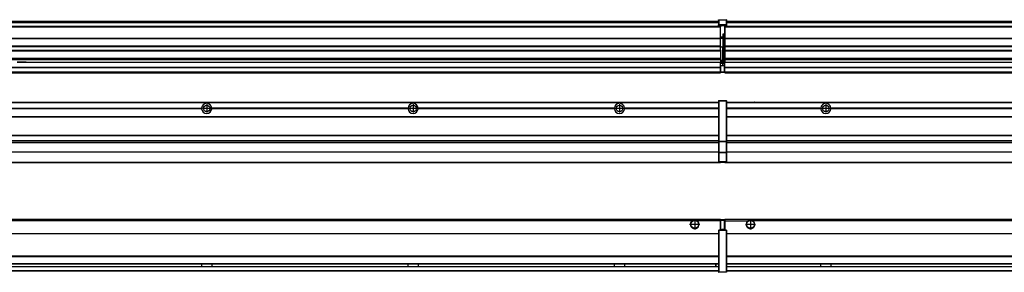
# Model space of a CAD drawing. Header units: inches. Extents: x -381 to 29622, y -418 to 176.
# Tile 37 of 50: x 18172 to 19126, y -154 to 90. Entities that reach past the tile are written whole.
import ezdxf

# ---------------------------------------------------------------- set-up
doc = ezdxf.new("R2010")
doc.units = ezdxf.units.IN
doc.linetypes.add('DOT_CENTER', pattern=[14, 12, -1, 0, -1])
doc.layers.add('1', color=7, linetype='Continuous')

# ---------------------------------------------------------------- blocks, each defined once
blk = doc.blocks.new('Modulos_intermedio__FL-14__17__22', base_point=(18855.18, -48.03))
at = {"color": 7, "linetype": 'Continuous'}
for p, q in [((18856.88, 10.47), (20249.18, 10.47)), ((18856.88, 10.22), (20249.18, 10.22)), ((18876.43, 10.47), (18876.48, 10.52)), ((18876.48, 10.52), (18883.88, 10.52)), ((18883.93, 10.47), (18883.88, 10.52)), ((18948.29, 4.77), (18856.88, 4.77)), ((18948.28, 4.47), (18856.88, 4.47)), ((18948.29, 4.17), (18856.88, 4.17)), ((18948.28, 4.47), (18948.29, 4.77)), ((18948.29, 4.17), (18948.28, 4.47)), ((18950.45, 6.05), (18950.44, 6.04)), ((18950.44, 2.91), (18950.45, 2.89)), ((18958.07, 4.77), (18958.08, 4.47)), ((19148.29, 4.77), (18958.07, 4.77)), ((18958.08, 4.47), (18958.07, 4.17)), ((19148.29, 4.17), (18958.07, 4.17)), ((19148.28, 4.47), (18958.08, 4.47)), ((18856.88, -3.53), (20249.18, -3.53)), ((18856.88, -3.78), (20249.18, -3.78)), ((20249.18, -4.03), (18856.88, -4.03)), ((18856.88, -21.53), (20249.18, -21.53)), ((18856.88, -21.78), (20249.18, -21.78)), ((18856.88, -26.73), (20249.18, -26.73)), ((18856.88, -26.82), (20249.18, -26.82)), ((18856.88, -28.37), (20249.18, -28.37)), ((18856.88, -28.53), (20249.18, -28.53)), ((18856.88, -28.65), (20249.18, -28.65)), ((20249.18, -38.02), (18856.88, -38.02)), ((20249.18, -38.11), (18856.88, -38.11)), ((18855.18, -47.53), (18855.18, -48.03)), ((18856.63, -47.53), (20249.43, -47.53)), ((18855.18, -48.03), (20251.18, -48.03))]:
    blk.add_line(p, q, dxfattribs=at)
blk.add_circle((18953.18, 4.47), 3.15, dxfattribs=at)
for start, end in [(3.5101, 176.4899), (183.51008, 356.48992)]:
    blk.add_arc((18953.18, 4.47), 4.9, start, end, dxfattribs=at)
at = {"layer": '1', "color": 2, "linetype": 'DOT_CENTER'}
for p, q in [((18957.33, 4.47), (18949.03, 4.47)), ((18953.18, 8.62), (18953.18, 0.32))]:
    blk.add_line(p, q, dxfattribs=at)
blk = doc.blocks.new('Modulos_intermedio__FL-14__12__33', base_point=(17455.18, -48.03))
at = {"color": 7, "linetype": 'Continuous'}
for p, q in [((17456.88, 10.47), (18849.18, 10.47)), ((17456.88, 10.22), (18849.18, 10.22)), ((18822.43, 10.47), (18822.48, 10.52)), ((18822.48, 10.52), (18829.88, 10.52)), ((18829.93, 10.47), (18829.88, 10.52)), ((18849.18, 11.72), (18849.19, 11.79)), ((18849.18, 11.72), (18849.18, 11.47)), ((18849.18, 11.47), (18849.18, -27.21)), ((18849.18, 11.47), (18849.43, 11.47)), ((18849.19, 11.79), (18849.2, 11.82)), ((18849.2, 11.82), (18849.22, 11.86)), ((18849.22, 11.86), (18849.25, 11.9)), ((18849.25, 11.9), (18849.29, 11.93)), ((18849.29, 11.93), (18849.34, 11.96)), ((18849.34, 11.96), (18849.36, 11.96)), ((18849.36, 11.96), (18849.43, 11.97)), ((18849.43, 11.97), (18849.43, 11.47)), ((18849.43, 11.97), (18856.63, 11.97)), ((18856.63, 11.47), (18849.43, 11.47)), ((18849.43, 11.47), (18849.43, -27.21)), ((18856.63, 11.97), (18856.63, 11.47)), ((18856.7, 11.96), (18856.63, 11.97)), ((18856.88, 11.47), (18856.63, 11.47)), ((18856.63, 11.47), (18856.63, -27.21)), ((18856.72, 11.96), (18856.7, 11.96)), ((18856.76, 11.93), (18856.72, 11.96)), ((18856.8, 11.9), (18856.76, 11.93)), ((18856.84, 11.86), (18856.8, 11.9)), ((18856.86, 11.82), (18856.84, 11.86)), ((18856.87, 11.79), (18856.86, 11.82)), ((18856.88, 11.72), (18856.87, 11.79)), ((18856.88, 11.72), (18856.88, 11.47)), ((18856.88, 11.47), (18856.88, -27.21)), ((18158.07, 4.77), (18348.29, 4.77)), ((18348.29, 4.17), (18158.07, 4.17)), ((18348.28, 4.47), (18158.08, 4.47)), ((18348.28, 4.47), (18348.29, 4.77)), ((18348.29, 4.17), (18348.28, 4.47)), ((18358.08, 4.47), (18358.07, 4.77)), ((18548.29, 4.77), (18358.07, 4.77)), ((18358.07, 4.17), (18358.08, 4.47)), ((18548.29, 4.17), (18358.07, 4.17)), ((18548.28, 4.47), (18358.08, 4.47)), ((18548.29, 4.77), (18548.28, 4.47)), ((18548.28, 4.47), (18548.29, 4.17)), ((18748.29, 4.77), (18558.07, 4.77)), ((18558.08, 4.47), (18558.07, 4.77)), ((18558.07, 4.17), (18558.08, 4.47)), ((18748.29, 4.17), (18558.07, 4.17)), ((18748.28, 4.47), (18558.08, 4.47)), ((18748.29, 4.77), (18748.28, 4.47)), ((18748.28, 4.47), (18748.29, 4.17)), ((18758.08, 4.47), (18758.07, 4.77)), ((18849.18, 4.77), (18758.07, 4.77)), ((18758.07, 4.17), (18758.08, 4.47)), ((18849.18, 4.17), (18758.07, 4.17)), ((18849.18, 4.47), (18758.08, 4.47)), ((17456.88, -3.53), (18849.18, -3.53)), ((17456.88, -3.78), (18849.18, -3.78)), ((18849.18, -4.03), (17456.88, -4.03)), ((17456.88, -21.53), (18849.18, -21.53)), ((17456.88, -21.78), (18849.18, -21.78)), ((17456.88, -26.73), (18849.18, -26.73)), ((17456.88, -26.82), (18849.18, -26.82)), ((17456.88, -28.37), (18849.18, -28.37)), ((17456.88, -28.53), (18849.18, -28.53)), ((18849.18, -27.21), (18849.43, -27.21)), ((18849.18, -27.21), (18849.18, -27.52)), ((18849.18, -27.52), (18849.18, -38.19)), ((18849.18, -27.52), (18849.19, -27.54)), ((18849.19, -27.54), (18849.22, -27.57)), ((18849.22, -27.57), (18849.25, -27.59)), ((18849.25, -27.59), (18849.29, -27.6)), ((18849.29, -27.6), (18849.34, -27.61)), ((18849.34, -27.61), (18849.36, -27.61)), ((18849.36, -27.61), (18849.43, -27.62)), ((18849.43, -27.21), (18849.43, -27.62)), ((18849.43, -27.21), (18856.63, -27.21)), ((18849.43, -27.62), (18849.43, -38.3)), ((18849.43, -27.62), (18856.63, -27.62)), ((18856.63, -27.21), (18856.63, -27.62)), ((18856.88, -27.21), (18856.63, -27.21)), ((18856.7, -27.61), (18856.63, -27.62)), ((18856.63, -27.62), (18856.63, -38.3)), ((18856.72, -27.61), (18856.7, -27.61)), ((18856.76, -27.6), (18856.72, -27.61)), ((18856.8, -27.59), (18856.76, -27.6)), ((18856.84, -27.57), (18856.8, -27.59)), ((18856.87, -27.54), (18856.84, -27.57)), ((18856.88, -27.52), (18856.87, -27.54)), ((18856.88, -27.21), (18856.88, -27.52)), ((18856.88, -27.52), (18856.88, -38.19)), ((17456.88, -28.65), (18849.18, -28.65)), ((18849.18, -38.02), (17456.88, -38.02)), ((18849.18, -38.11), (17456.88, -38.11)), ((17456.63, -47.53), (18849.43, -47.53)), ((18849.18, -38.19), (18849.18, -38.71)), ((18849.18, -38.19), (18849.19, -38.22)), ((18849.18, -38.71), (18849.18, -47.03)), ((18849.18, -38.71), (18849.43, -38.71)), ((18849.18, -47.03), (18849.18, -47.28)), ((18849.18, -47.03), (18849.43, -47.03)), ((18849.18, -47.28), (18849.19, -47.34)), ((18849.19, -38.22), (18849.22, -38.25)), ((18849.19, -47.34), (18849.2, -47.37)), ((18849.2, -47.37), (18849.22, -47.41)), ((18849.22, -38.25), (18849.25, -38.27)), ((18849.22, -47.41), (18849.25, -47.45)), ((18849.25, -38.27), (18849.29, -38.28)), ((18849.25, -47.45), (18849.29, -47.49)), ((18849.29, -38.28), (18849.34, -38.29)), ((18849.29, -47.49), (18849.34, -47.51)), ((18849.34, -38.29), (18849.36, -38.29)), ((18849.34, -47.51), (18849.36, -47.52)), ((18849.36, -38.29), (18849.43, -38.3)), ((18849.36, -47.52), (18849.43, -47.53)), ((18856.63, -38.3), (18849.43, -38.3)), ((18849.43, -38.3), (18849.43, -38.71)), ((18856.63, -38.71), (18849.43, -38.71)), ((18849.43, -38.71), (18849.43, -47.03)), ((18849.43, -47.03), (18849.43, -47.53)), ((18849.43, -47.03), (18856.63, -47.03)), ((18849.43, -47.53), (18856.63, -47.53)), ((18851.18, -47.53), (18851.18, -48.03)), ((18856.7, -38.29), (18856.63, -38.3)), ((18856.63, -38.3), (18856.63, -38.71)), ((18856.63, -38.71), (18856.63, -47.03)), ((18856.88, -38.71), (18856.63, -38.71)), ((18856.88, -47.03), (18856.63, -47.03)), ((18856.63, -47.03), (18856.63, -47.53)), ((18856.7, -47.52), (18856.63, -47.53)), ((18856.72, -38.29), (18856.7, -38.29)), ((18856.72, -47.51), (18856.7, -47.52)), ((18856.76, -38.28), (18856.72, -38.29)), ((18856.76, -47.49), (18856.72, -47.51)), ((18856.8, -38.27), (18856.76, -38.28)), ((18856.8, -47.45), (18856.76, -47.49)), ((18856.84, -38.25), (18856.8, -38.27)), ((18856.84, -47.41), (18856.8, -47.45)), ((18856.87, -38.22), (18856.84, -38.25)), ((18856.86, -47.37), (18856.84, -47.41)), ((18856.87, -47.34), (18856.86, -47.37)), ((18856.88, -38.19), (18856.87, -38.22)), ((18856.88, -47.28), (18856.87, -47.34)), ((18856.88, -38.19), (18856.88, -38.71)), ((18856.88, -38.71), (18856.88, -47.03)), ((18856.88, -47.03), (18856.88, -47.28)), ((17455.18, -48.03), (18851.18, -48.03))]:
    blk.add_line(p, q, dxfattribs=at)
for centre in [(18353.18, 4.47), (18553.18, 4.47), (18753.18, 4.47)]:
    blk.add_circle(centre, 3.15, dxfattribs=at)
for centre, start, end in [((18353.18, 4.47), 3.5101, 176.4899), ((18353.18, 4.47), 183.51008, 356.48992), ((18553.18, 4.47), 3.5101, 176.4899), ((18553.18, 4.47), 183.51008, 356.48992), ((18753.18, 4.47), 3.5101, 176.4899), ((18753.18, 4.47), 183.51008, 356.48992)]:
    blk.add_arc(centre, 4.9, start, end, dxfattribs=at)
at = {"layer": '1', "color": 2, "linetype": 'DOT_CENTER'}
for p, q in [((18357.33, 4.47), (18349.03, 4.47)), ((18353.18, 8.62), (18353.18, 0.32)), ((18557.33, 4.47), (18549.03, 4.47)), ((18553.18, 8.62), (18553.18, 0.32)), ((18757.33, 4.47), (18749.03, 4.47)), ((18753.18, 8.62), (18753.18, 0.32))]:
    blk.add_line(p, q, dxfattribs=at)
blk = doc.blocks.new('F-286__38', base_point=(621.12, -75.97))
for name, p in [('Modulos_intermedio__FL-14__12__33', (17455.18, -48.03)), ('Modulos_intermedio__FL-14__17__22', (18855.18, -48.03))]:
    blk.add_blockref(name, p)
blk = doc.blocks.new('Alzado2', base_point=(2889, -32))
blk.add_blockref('F-286__38', (621.12, -75.97))
blk = doc.blocks.new('Modulos_intermedio__FL-14__17__51', base_point=(18855.18, 38.97))
at = {"color": 7, "linetype": 'Continuous'}
for p, q in [((18856.88, 88.97), (20249.18, 88.97)), ((18856.88, 88.96), (20249.18, 88.96)), ((18856.88, 88.35), (20249.18, 88.35)), ((18856.88, 88.03), (20249.18, 88.03)), ((18856.88, 87.7), (20249.18, 87.7)), ((18855.18, 84.47), (18855.18, 83.99)), ((20251.18, 83.99), (18855.18, 83.99)), ((18855.18, 83.99), (18855.18, 83.97)), ((18855.18, 83.97), (20251.18, 83.97)), ((18855.18, 83.97), (18855.18, 83.47)), ((18855.18, 83.47), (20251.18, 83.47)), ((18855.18, 83.47), (18855.18, 72.41)), ((18855.18, 72.41), (20251.18, 72.41)), ((18855.18, 72.41), (18855.18, 72.16)), ((18855.18, 72.16), (18855.18, 64.79)), ((18855.18, 72.16), (20251.18, 72.16)), ((18855.18, 64.79), (18855.18, 64.54)), ((20251.18, 64.79), (18855.18, 64.79)), ((18855.18, 64.54), (20251.18, 64.54)), ((18855.18, 64.54), (18855.18, 60.91)), ((18855.18, 60.91), (20251.18, 60.91)), ((18855.18, 60.91), (18855.18, 60.41)), ((18855.18, 60.41), (18855.18, 59.42)), ((18855.18, 60.41), (20251.18, 60.41)), ((18855.18, 59.42), (18855.18, 53.15)), ((18855.18, 53.15), (20251.18, 53.15)), ((18855.18, 53.15), (18855.18, 51.48)), ((18855.18, 51.48), (18855.18, 51.37)), ((20251.18, 51.48), (18855.18, 51.48)), ((18855.18, 51.37), (18855.18, 49.19)), ((18855.18, 49.19), (19169.43, 49.19)), ((18855.18, 49.19), (18855.18, 49.16)), ((18855.18, 49.16), (19169.43, 49.16)), ((18855.18, 44.48), (18855.18, 49.16)), ((18855.18, 44.48), (20251.13, 44.48)), ((18855.18, 44.48), (18855.18, 44.04)), ((18855.18, 44.04), (20251.13, 44.04)), ((18855.18, 39.97), (18855.18, 44.04)), ((18855.18, 39.97), (20251.13, 39.97)), ((18855.18, 39.97), (18855.18, 39.47)), ((18855.18, 39.47), (20251.13, 39.47)), ((18855.18, 39.47), (18855.18, 39.22)), ((18855.18, 39.22), (20251.13, 39.22)), ((18855.18, 39.22), (18855.18, 38.97)), ((18855.18, 38.97), (20251.13, 38.97))]:
    blk.add_line(p, q, dxfattribs=at)
blk = doc.blocks.new('Modulos_intermedio__FL-14__12__62', base_point=(17455.18, 38.97))
at = {"color": 7, "linetype": 'Continuous'}
for p, q in [((17456.88, 88.97), (18849.18, 88.97)), ((17456.88, 88.96), (18849.18, 88.96)), ((17456.88, 88.35), (18849.18, 88.35)), ((17456.88, 88.03), (18849.18, 88.03)), ((17456.88, 87.7), (18849.18, 87.7)), ((18849.18, 90.22), (18849.19, 90.29)), ((18849.18, 90.22), (18849.2, 90.24)), ((18849.18, 90.22), (18849.18, 90.16)), ((18849.18, 90.16), (18849.18, 90.22)), ((18849.18, 90.16), (18849.18, 85.33)), ((18849.19, 90.29), (18849.2, 90.32)), ((18849.2, 90.32), (18849.22, 90.36)), ((18849.2, 90.24), (18849.22, 90.28)), ((18849.22, 90.36), (18849.25, 90.4)), ((18849.22, 90.28), (18849.25, 90.32)), ((18849.25, 90.4), (18849.29, 90.43)), ((18849.25, 90.32), (18849.29, 90.35)), ((18849.29, 90.43), (18849.34, 90.46)), ((18849.29, 90.35), (18849.34, 90.37)), ((18849.34, 90.46), (18849.36, 90.46)), ((18849.34, 90.37), (18849.36, 90.38)), ((18849.36, 90.46), (18849.43, 90.47)), ((18849.36, 90.38), (18849.43, 90.39)), ((18849.43, 90.47), (18849.43, 90.39)), ((18849.43, 90.47), (18856.63, 90.47)), ((18849.43, 90.39), (18849.43, 85.56)), ((18849.43, 90.39), (18856.63, 90.39)), ((18856.63, 90.47), (18856.63, 90.39)), ((18856.7, 90.46), (18856.63, 90.47)), ((18856.63, 90.39), (18856.63, 85.56)), ((18856.7, 90.38), (18856.63, 90.39)), ((18856.72, 90.46), (18856.7, 90.46)), ((18856.72, 90.37), (18856.7, 90.38)), ((18856.76, 90.43), (18856.72, 90.46)), ((18856.76, 90.35), (18856.72, 90.37)), ((18856.8, 90.4), (18856.76, 90.43)), ((18856.8, 90.32), (18856.76, 90.35)), ((18856.84, 90.36), (18856.8, 90.4)), ((18856.84, 90.28), (18856.8, 90.32)), ((18856.86, 90.32), (18856.84, 90.36)), ((18856.86, 90.24), (18856.84, 90.28)), ((18856.87, 90.29), (18856.86, 90.32)), ((18856.88, 90.22), (18856.86, 90.24)), ((18856.88, 90.22), (18856.87, 90.29)), ((18856.88, 90.22), (18856.88, 90.16)), ((18856.88, 90.16), (18856.88, 90.22)), ((18856.88, 90.16), (18856.88, 85.33)), ((18851.18, 83.99), (17455.18, 83.99)), ((17455.18, 83.97), (18851.18, 83.97)), ((17455.18, 83.47), (18851.18, 83.47)), ((18849.18, 85.33), (18849.19, 85.4)), ((18849.18, 85.33), (18849.18, 85.22)), ((18849.18, 85.22), (18849.19, 85.29)), ((18849.18, 85.22), (18849.18, 84.97)), ((18849.18, 84.97), (18849.43, 84.97)), ((18849.18, 84.97), (18849.18, 84.72)), ((18849.19, 84.66), (18849.18, 84.72)), ((18849.19, 85.4), (18849.2, 85.42)), ((18849.19, 85.29), (18849.2, 85.32)), ((18849.2, 84.63), (18849.19, 84.66)), ((18849.2, 85.42), (18849.22, 85.46)), ((18849.2, 85.32), (18849.22, 85.36)), ((18849.22, 84.59), (18849.2, 84.63)), ((18849.22, 85.46), (18849.25, 85.5)), ((18849.22, 85.36), (18849.25, 85.4)), ((18849.22, 85.36), (18849.25, 85.4)), ((18849.25, 84.55), (18849.22, 84.59)), ((18849.25, 85.5), (18849.29, 85.53)), ((18849.25, 85.4), (18849.29, 85.43)), ((18849.29, 84.51), (18849.25, 84.55)), ((18849.29, 85.53), (18849.34, 85.55)), ((18849.29, 85.43), (18849.34, 85.46)), ((18849.29, 85.43), (18849.34, 85.46)), ((18849.34, 84.49), (18849.29, 84.51)), ((18849.34, 85.55), (18849.36, 85.55)), ((18849.34, 85.46), (18849.36, 85.46)), ((18849.36, 84.48), (18849.34, 84.49)), ((18849.36, 85.55), (18849.43, 85.56)), ((18849.36, 85.46), (18849.43, 85.47)), ((18849.43, 84.47), (18849.36, 84.48)), ((18856.63, 85.56), (18849.43, 85.56)), ((18849.43, 85.56), (18849.43, 85.47)), ((18849.43, 85.47), (18849.43, 84.97)), ((18849.43, 85.47), (18856.63, 85.47)), ((18849.43, 84.97), (18849.43, 84.47)), ((18849.43, 84.97), (18851.18, 84.97)), ((18849.43, 84.47), (18851.18, 84.47)), ((18851.18, 84.97), (18854.88, 84.97)), ((18851.18, 84.97), (18851.18, 83.97)), ((18851.18, 83.97), (18851.18, 83.47)), ((18851.18, 72.41), (18851.18, 83.47)), ((18854.88, 76.45), (18853.43, 76.45)), ((18853.43, 76.45), (18853.43, 73.5)), ((18853.68, 76.45), (18853.68, 73.5)), ((18854.88, 84.97), (18854.88, 77.44)), ((18854.88, 84.97), (18856.63, 84.97)), ((18854.88, 84.47), (18856.63, 84.47)), ((18854.88, 79.65), (18855.18, 79.58)), ((18854.88, 78.12), (18855.18, 78.12)), ((18854.88, 77.6), (18855.18, 77.6)), ((18854.88, 77.44), (18855.18, 77.36)), ((18854.88, 76.45), (18855.18, 76.53)), ((18854.88, 76.3), (18854.88, 76.45)), ((18856.7, 85.55), (18856.63, 85.56)), ((18856.63, 85.56), (18856.63, 85.47)), ((18856.7, 85.46), (18856.63, 85.47)), ((18856.63, 85.47), (18856.63, 84.97)), ((18856.88, 84.97), (18856.63, 84.97)), ((18856.63, 84.97), (18856.63, 84.47)), ((18856.63, 84.47), (18856.7, 84.48)), ((18856.72, 85.55), (18856.7, 85.55)), ((18856.72, 85.46), (18856.7, 85.46)), ((18856.7, 84.48), (18856.72, 84.49)), ((18856.76, 85.53), (18856.72, 85.55)), ((18856.76, 85.43), (18856.72, 85.46)), ((18856.72, 85.46), (18856.76, 85.43)), ((18856.72, 84.49), (18856.76, 84.51)), ((18856.8, 85.5), (18856.76, 85.53)), ((18856.8, 85.4), (18856.76, 85.43)), ((18856.76, 84.51), (18856.8, 84.55)), ((18856.84, 85.46), (18856.8, 85.5)), ((18856.84, 85.36), (18856.8, 85.4)), ((18856.8, 85.4), (18856.84, 85.36)), ((18856.8, 84.55), (18856.84, 84.59)), ((18856.86, 85.42), (18856.84, 85.46)), ((18856.86, 85.32), (18856.84, 85.36)), ((18856.84, 84.59), (18856.86, 84.63)), ((18856.87, 85.4), (18856.86, 85.42)), ((18856.87, 85.29), (18856.86, 85.32)), ((18856.86, 84.63), (18856.87, 84.66)), ((18856.88, 85.33), (18856.87, 85.4)), ((18856.88, 85.22), (18856.87, 85.29)), ((18856.87, 84.66), (18856.88, 84.72)), ((18856.88, 85.33), (18856.88, 85.22)), ((18856.88, 85.22), (18856.88, 84.97)), ((18856.88, 84.97), (18856.88, 84.72)), ((17455.18, 72.41), (18851.18, 72.41)), ((17455.18, 72.16), (18851.18, 72.16)), ((18853.43, 73.5), (18851.18, 73.5)), ((18853.43, 73), (18851.18, 73)), ((18851.18, 72.5), (18853.43, 72.5)), ((18851.18, 72.41), (18851.18, 72.16)), ((18851.18, 64.79), (18851.18, 72.16)), ((18853.43, 73), (18853.43, 73.5)), ((18853.43, 73.5), (18853.68, 73.5)), ((18853.43, 73), (18853.43, 72.5)), ((18853.43, 72.5), (18853.43, 63.97)), ((18853.68, 72.5), (18853.43, 72.5)), ((18853.68, 73.19), (18853.67, 73.21)), ((18853.68, 76.3), (18854.88, 76.3)), ((18853.68, 73.25), (18853.68, 73.5)), ((18853.68, 73.19), (18853.68, 72.5)), ((18853.68, 63.97), (18853.68, 72.5)), ((18854.88, 63.97), (18854.88, 76.3)), ((18855.18, 76.3), (18854.88, 76.3)), ((18851.18, 64.79), (17455.18, 64.79)), ((17455.18, 64.54), (18851.18, 64.54)), ((17455.18, 60.91), (18851.18, 60.91)), ((17455.18, 60.41), (18851.18, 60.41)), ((18851.18, 64.79), (18851.18, 64.54)), ((18851.18, 60.91), (18851.18, 64.54)), ((18853.43, 63.97), (18851.18, 63.97)), ((18851.18, 60.91), (18851.18, 60.41)), ((18851.18, 60.41), (18851.18, 59.42)), ((18851.18, 59.42), (18851.18, 53.15)), ((18853.43, 63.97), (18853.68, 63.97)), ((18853.43, 50.98), (18853.43, 63.97)), ((18853.68, 63.97), (18854.88, 63.97)), ((18853.68, 50.98), (18853.68, 63.97)), ((18855.18, 63.97), (18854.88, 63.97)), ((18854.88, 49.58), (18854.88, 63.97)), ((17455.18, 53.15), (18851.18, 53.15)), ((18851.18, 51.48), (17455.18, 51.48)), ((18178.18, 49.19), (18169.43, 49.19)), ((18169.43, 49.18), (18178.18, 49.18)), ((18169.43, 49.16), (18178.18, 49.16)), ((18178.18, 49.19), (18851.18, 49.19)), ((18178.18, 49.19), (18178.18, 49.18)), ((18178.18, 49.18), (18178.18, 49.16)), ((18178.18, 49.16), (18851.18, 49.16)), ((18851.18, 53.15), (18851.18, 51.48)), ((18851.18, 51.48), (18851.18, 51.37)), ((18851.18, 51.37), (18851.18, 49.19)), ((18853.43, 50.98), (18851.18, 50.98)), ((18853.43, 49.98), (18851.18, 49.98)), ((18851.18, 49.19), (18851.18, 49.16)), ((18851.18, 47.58), (18851.18, 49.16)), ((18853.43, 48.98), (18851.18, 48.98)), ((18853.43, 47.91), (18851.18, 47.91)), ((18853.43, 50.98), (18853.68, 50.98)), ((18853.43, 49.98), (18853.43, 50.98)), ((18853.43, 49.98), (18853.43, 48.98)), ((18853.68, 48.98), (18853.43, 48.98)), ((18853.43, 47.91), (18853.43, 48.98)), ((18853.43, 47.91), (18853.52, 47.89)), ((18853.43, 46), (18853.43, 47.91)), ((18853.52, 47.89), (18853.6, 47.83)), ((18853.6, 47.83), (18853.66, 47.75)), ((18853.66, 47.75), (18853.68, 47.66)), ((18853.68, 49.73), (18853.68, 50.98)), ((18853.68, 49.73), (18853.68, 48.98)), ((18853.68, 49.58), (18854.88, 49.58)), ((18853.68, 47.66), (18853.68, 48.98)), ((18853.68, 48.93), (18854.88, 48.93)), ((18855.18, 49.58), (18854.88, 49.58)), ((18854.88, 48.93), (18854.88, 49.58)), ((18854.88, 48.93), (18855.18, 48.85)), ((18854.88, 48.93), (18854.88, 47.33)), ((17455.18, 44.48), (18851.13, 44.48)), ((17455.18, 44.04), (18851.13, 44.04)), ((17455.18, 39.97), (18851.13, 39.97)), ((17455.18, 39.47), (18851.13, 39.47)), ((17455.18, 39.22), (18851.13, 39.22)), ((17455.18, 38.97), (18851.13, 38.97)), ((18851.13, 47.58), (18851.18, 47.58)), ((18851.13, 44.48), (18851.13, 47.58)), ((18851.13, 45.47), (18851.18, 45.48)), ((18851.13, 44.48), (18851.13, 44.04)), ((18851.13, 44.48), (18851.18, 44.48)), ((18851.13, 39.97), (18851.13, 44.04)), ((18851.18, 40.48), (18851.13, 40.48)), ((18851.13, 39.97), (18851.13, 39.47)), ((18851.13, 39.22), (18851.13, 39.47)), ((18851.13, 39.22), (18851.13, 38.97)), ((18851.18, 46), (18851.18, 47.58)), ((18851.18, 46), (18851.18, 39.97)), ((18851.18, 46), (18853.43, 46)), ((18851.18, 39.97), (18851.18, 39.47)), ((18851.18, 39.97), (18854.63, 39.97)), ((18851.18, 39.47), (18854.63, 39.47)), ((18853.43, 46), (18854.88, 46)), ((18853.68, 46), (18853.68, 47.66)), ((18855.18, 45.08), (18854.63, 44.93)), ((18854.63, 44.93), (18854.63, 39.97)), ((18854.88, 39.97), (18854.63, 39.97)), ((18854.63, 39.97), (18854.63, 39.47)), ((18854.88, 47.33), (18854.88, 46)), ((18855.18, 45.92), (18854.88, 46)), ((18854.88, 45), (18855.18, 45.08)), ((18854.88, 45), (18854.88, 39.97)), ((18854.88, 44.81), (18855.18, 44.87)), ((18854.88, 41.31), (18855.18, 41.37)), ((18854.88, 40.83), (18855.18, 40.91)), ((18854.88, 39.97), (18854.88, 39.72))]:
    blk.add_line(p, q, dxfattribs=at)
for centre, start, end in [((18853.43, 73.25), 270, 0), ((18853.43, 49.73), 0, 90), ((18854.63, 39.72), 270, 0)]:
    blk.add_arc(centre, 0.25, start, end, dxfattribs=at)
blk = doc.blocks.new('F-286__67', base_point=(621.12, 38.97))
for name, p in [('Modulos_intermedio__FL-14__12__62', (17455.18, 38.97)), ('Modulos_intermedio__FL-14__17__51', (18855.18, 38.97))]:
    blk.add_blockref(name, p)
blk = doc.blocks.new('Inferior2', base_point=(2889, 64.72))
blk.add_blockref('F-286__67', (621.12, 38.97))
blk = doc.blocks.new('Modulos_intermedio__FL-14__17__77', base_point=(18855.18, -154.47))
at = {"color": 7, "linetype": 'Continuous'}
for p, q in [((18855.18, -102.97), (20251.13, -102.97)), ((18855.18, -102.97), (18855.18, -104.47)), ((18855.18, -104.47), (18855.18, -113.47)), ((18855.18, -104.47), (18877.77, -104.47)), ((18877.77, -104.47), (18878.72, -103.98)), ((18878.72, -103.98), (18880.18, -103.72)), ((18880.18, -103.72), (18881.63, -103.98)), ((18881.63, -103.98), (18882.59, -104.47)), ((20223.77, -104.47), (18882.59, -104.47)), ((18856.88, -116.72), (20249.18, -116.72)), ((18856.88, -116.97), (20249.18, -116.97)), ((20249.18, -117.22), (18856.88, -117.22)), ((20249.18, -138.72), (18856.88, -138.72)), ((20249.18, -138.97), (18856.88, -138.97)), ((18856.88, -139.22), (20249.18, -139.22)), ((18856.88, -145.97), (20249.18, -145.97)), ((18856.88, -146.22), (20249.18, -146.22)), ((18856.88, -148.72), (20249.18, -148.72)), ((18856.88, -148.97), (20249.18, -148.97)), ((18948.28, -146.3), (18948.28, -146.22)), ((18948.28, -146.35), (18948.28, -146.3)), ((18948.29, -147.07), (18948.28, -146.35)), ((18948.28, -148.6), (18948.29, -147.56)), ((18948.28, -148.72), (18948.28, -148.6)), ((18948.29, -147.56), (18948.29, -147.07)), ((18958.08, -146.35), (18958.07, -146.75)), ((18958.07, -146.75), (18958.07, -147.72)), ((18958.07, -147.72), (18958.08, -148.43)), ((18958.08, -146.22), (18958.08, -146.3)), ((18958.08, -146.3), (18958.08, -146.35)), ((18958.08, -148.43), (18958.08, -148.59)), ((18958.08, -148.59), (18958.08, -148.65)), ((18958.08, -148.65), (18958.08, -148.72)), ((18856.88, -152.72), (20249.18, -152.72)), ((18856.88, -152.97), (20249.18, -152.97))]:
    blk.add_line(p, q, dxfattribs=at)
for radius in [4, 3.7]:
    blk.add_circle((18880.18, -107.97), radius, dxfattribs=at)
blk.add_arc((18880.18, -107.97), 4.25, 124.56032, 55.43968, dxfattribs=at)
at = {"layer": '1', "color": 2, "linetype": 'DOT_CENTER'}
for p, q in [((18880.18, -102.97), (18880.18, -112.97)), ((18885.18, -107.97), (18875.18, -107.97))]:
    blk.add_line(p, q, dxfattribs=at)
blk = doc.blocks.new('Modulos_intermedio__FL-14__12__88', base_point=(17455.18, -154.47))
at = {"color": 7, "linetype": 'Continuous'}
for p, q in [((17455.18, -102.97), (18851.13, -102.97)), ((18823.77, -104.47), (17482.59, -104.47)), ((18824.72, -103.98), (18823.77, -104.47)), ((18826.18, -103.72), (18824.72, -103.98)), ((18827.63, -103.98), (18826.18, -103.72)), ((18828.59, -104.47), (18827.63, -103.98)), ((18851.13, -104.47), (18828.59, -104.47)), ((18851.13, -104.47), (18851.13, -102.97)), ((18851.13, -111.58), (18851.13, -104.47)), ((18851.18, -104.48), (18851.13, -104.48)), ((18851.18, -103.47), (18851.18, -103.97)), ((18854.63, -103.47), (18851.18, -103.47)), ((18851.18, -103.97), (18854.63, -103.97)), ((18851.18, -103.97), (18851.18, -111.58)), ((18854.63, -103.47), (18854.63, -103.97)), ((18854.63, -103.97), (18854.63, -112.97)), ((18854.88, -103.97), (18854.63, -103.97)), ((18854.88, -103.72), (18854.88, -103.97)), ((18854.88, -103.97), (18854.88, -112.97)), ((18854.88, -104.83), (18855.18, -104.91)), ((18849.18, -113.72), (18849.19, -113.66)), ((18849.18, -113.72), (18849.18, -113.97)), ((18849.18, -113.97), (18849.43, -113.97)), ((18849.18, -113.97), (18849.18, -153.97)), ((18849.19, -113.66), (18849.2, -113.63)), ((18849.2, -113.63), (18849.22, -113.59)), ((18849.22, -113.59), (18849.25, -113.55)), ((18849.25, -113.55), (18849.29, -113.51)), ((18849.29, -113.51), (18849.34, -113.49)), ((18849.34, -113.49), (18849.36, -113.48)), ((18849.36, -113.48), (18849.43, -113.47)), ((18849.43, -113.47), (18849.43, -113.97)), ((18851.18, -113.47), (18849.43, -113.47)), ((18849.43, -113.97), (18849.43, -153.97)), ((18856.63, -113.97), (18849.43, -113.97)), ((18851.18, -105.48), (18851.13, -105.48)), ((18851.13, -109.47), (18851.18, -109.48)), ((18851.18, -111.58), (18851.13, -111.58)), ((18851.18, -113.47), (18851.18, -111.58)), ((18854.63, -112.97), (18851.18, -112.97)), ((18854.88, -113.47), (18851.18, -113.47)), ((18854.88, -112.97), (18854.63, -112.97)), ((18854.63, -112.97), (18854.63, -113.47)), ((18854.88, -106.47), (18855.18, -106.47)), ((18854.88, -107.48), (18855.18, -107.48)), ((18854.88, -111.93), (18855.18, -112.01)), ((18854.88, -112.97), (18854.88, -113.26)), ((18854.88, -113.26), (18854.88, -113.47)), ((18856.63, -113.47), (18854.88, -113.47)), ((18856.63, -113.47), (18856.63, -113.97)), ((18856.7, -113.48), (18856.63, -113.47)), ((18856.63, -113.97), (18856.63, -153.97)), ((18856.88, -113.97), (18856.63, -113.97)), ((18856.72, -113.49), (18856.7, -113.48)), ((18856.76, -113.51), (18856.72, -113.49)), ((18856.8, -113.55), (18856.76, -113.51)), ((18856.84, -113.59), (18856.8, -113.55)), ((18856.86, -113.63), (18856.84, -113.59)), ((18856.87, -113.66), (18856.86, -113.63)), ((18856.88, -113.72), (18856.87, -113.66)), ((18856.88, -113.72), (18856.88, -113.97)), ((18856.88, -113.97), (18856.88, -153.97)), ((17456.88, -116.72), (18849.18, -116.72)), ((17456.88, -116.97), (18849.18, -116.97)), ((18849.18, -117.22), (17456.88, -117.22)), ((18849.18, -138.72), (17456.88, -138.72)), ((18849.18, -138.97), (17456.88, -138.97)), ((17456.88, -139.22), (18849.18, -139.22)), ((17456.88, -145.97), (18849.18, -145.97)), ((17456.88, -146.22), (18849.18, -146.22)), ((17456.88, -148.72), (18849.18, -148.72)), ((17456.88, -148.97), (18849.18, -148.97)), ((18348.28, -146.22), (18348.28, -146.3)), ((18348.28, -146.3), (18348.28, -146.52)), ((18348.28, -146.52), (18348.29, -147.07)), ((18348.29, -147.96), (18348.28, -148.59)), ((18348.28, -148.59), (18348.28, -148.65)), ((18348.28, -148.65), (18348.28, -148.72)), ((18348.29, -147.07), (18348.29, -147.72)), ((18348.29, -147.72), (18348.29, -147.96)), ((18358.08, -146.35), (18358.07, -146.75)), ((18358.07, -146.75), (18358.07, -147.72)), ((18358.07, -147.72), (18358.08, -148.43)), ((18358.08, -146.22), (18358.08, -146.3)), ((18358.08, -146.3), (18358.08, -146.35)), ((18358.08, -148.43), (18358.08, -148.6)), ((18358.08, -148.6), (18358.08, -148.65)), ((18358.08, -148.65), (18358.08, -148.72)), ((18548.28, -146.3), (18548.28, -146.22)), ((18548.28, -146.35), (18548.28, -146.3)), ((18548.29, -146.98), (18548.28, -146.35)), ((18548.28, -148.2), (18548.29, -147.88)), ((18548.28, -148.65), (18548.28, -148.2)), ((18548.28, -148.72), (18548.28, -148.65)), ((18548.29, -147.23), (18548.29, -146.98)), ((18548.29, -147.88), (18548.29, -147.23)), ((18558.08, -146.35), (18558.07, -146.75)), ((18558.07, -146.75), (18558.07, -147.72)), ((18558.07, -147.72), (18558.08, -148.43)), ((18558.08, -146.22), (18558.08, -146.3)), ((18558.08, -146.3), (18558.08, -146.35)), ((18558.08, -148.43), (18558.08, -148.6)), ((18558.08, -148.6), (18558.08, -148.65)), ((18558.08, -148.65), (18558.08, -148.72)), ((18748.28, -146.3), (18748.28, -146.22)), ((18748.28, -146.35), (18748.28, -146.3)), ((18748.29, -146.98), (18748.28, -146.35)), ((18748.28, -148.2), (18748.29, -147.88)), ((18748.28, -148.65), (18748.28, -148.2)), ((18748.28, -148.72), (18748.28, -148.65)), ((18748.29, -147.23), (18748.29, -146.98)), ((18748.29, -147.88), (18748.29, -147.23)), ((18758.07, -147.23), (18758.06, -147.56)), ((18758.06, -147.56), (18758.07, -148.2)), ((18758.08, -146.35), (18758.07, -147.23)), ((18758.07, -148.2), (18758.08, -148.6)), ((18758.08, -146.22), (18758.08, -146.3)), ((18758.08, -146.3), (18758.08, -146.35)), ((18758.08, -148.6), (18758.08, -148.72)), ((18846.18, -146.65), (18846.24, -146.4)), ((18846.18, -146.65), (18846.18, -147.16)), ((18846.18, -147.16), (18846.18, -148.23)), ((18846.18, -148.23), (18846.24, -148.55)), ((18846.24, -146.4), (18846.46, -146.22)), ((18846.24, -148.55), (18846.46, -148.72)), ((18846.6, -146.22), (18846.6, -146.26)), ((18846.6, -146.26), (18846.6, -146.97)), ((18846.6, -146.97), (18846.6, -148.69)), ((18846.6, -148.69), (18846.6, -148.72)), ((17456.88, -152.72), (18849.18, -152.72)), ((17456.88, -152.97), (18849.18, -152.97)), ((18849.18, -153.97), (18849.18, -154.22)), ((18849.18, -153.97), (18849.43, -153.97)), ((18849.18, -154.22), (18849.19, -154.29)), ((18849.19, -154.29), (18849.2, -154.32)), ((18849.2, -154.32), (18849.22, -154.36)), ((18849.22, -154.36), (18849.25, -154.4)), ((18849.25, -154.4), (18849.29, -154.43)), ((18849.29, -154.43), (18849.34, -154.46)), ((18849.34, -154.46), (18849.36, -154.46)), ((18849.36, -154.46), (18849.43, -154.47)), ((18849.43, -153.97), (18849.43, -154.47)), ((18849.43, -153.97), (18856.63, -153.97)), ((18856.63, -154.47), (18849.43, -154.47)), ((18856.63, -153.97), (18856.63, -154.47)), ((18856.88, -153.97), (18856.63, -153.97)), ((18856.7, -154.46), (18856.63, -154.47)), ((18856.72, -154.46), (18856.7, -154.46)), ((18856.76, -154.43), (18856.72, -154.46)), ((18856.8, -154.4), (18856.76, -154.43)), ((18856.84, -154.36), (18856.8, -154.4)), ((18856.86, -154.32), (18856.84, -154.36)), ((18856.87, -154.29), (18856.86, -154.32)), ((18856.88, -154.22), (18856.87, -154.29)), ((18856.88, -153.97), (18856.88, -154.22))]:
    blk.add_line(p, q, dxfattribs=at)
for radius in [4, 3.7]:
    blk.add_circle((18826.18, -107.97), radius, dxfattribs=at)
for centre, radius, start, end in [((18826.18, -107.97), 4.25, 124.56032, 55.43968), ((18854.63, -103.72), 0.25, 0, 90)]:
    blk.add_arc(centre, radius, start, end, dxfattribs=at)
at = {"layer": '1', "color": 2, "linetype": 'DOT_CENTER'}
for p, q in [((18826.18, -102.97), (18826.18, -112.97)), ((18831.18, -107.97), (18821.18, -107.97))]:
    blk.add_line(p, q, dxfattribs=at)
blk = doc.blocks.new('F-286__93', base_point=(621.12, -154.47))
for name, p in [('Modulos_intermedio__FL-14__12__88', (17455.18, -154.47)), ('Modulos_intermedio__FL-14__17__77', (18855.18, -154.47))]:
    blk.add_blockref(name, p)
blk = doc.blocks.new('Superior1', base_point=(2889, -128.72))
blk.add_blockref('F-286__93', (621.12, -154.47))

msp = doc.modelspace()

# ---------------------------------------------------------------- block references
for name, p in [('Inferior2', (2889, 64.72)), ('Alzado2', (2889, -32)), ('Superior1', (2889, -128.72))]:
    msp.add_blockref(name, p)

doc.saveas('drawing.dxf')
